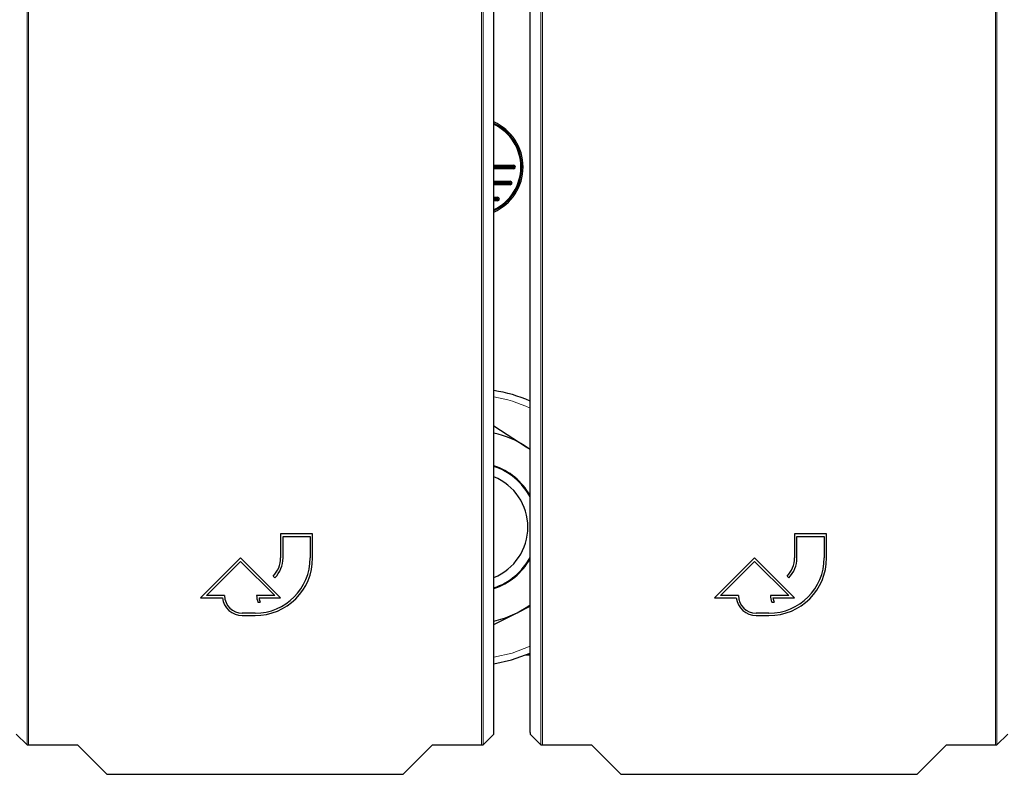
# Paper-space layout 'Blatt3' of a CAD drawing. Header units: millimetres. Extents: x 5 to 418, y 2 to 292.
# Tile 7 of 97: x 78 to 98, y 104 to 120. Entities that reach past the tile are written whole.
import ezdxf

# ---------------------------------------------------------------- set-up
doc = ezdxf.new("R2010")
doc.units = ezdxf.units.MM

psp = doc.layouts.new('Blatt3')

# ---------------------------------------------------------------- linework, layer by layer
at = {"color": 7, "linetype": 'Continuous', "lineweight": 18}
for p, q in [((77.957, 104.9872), (77.957, 126.8986)), ((77.9903, 126.8986), (77.9903, 104.9867)), ((87.4248, 104.9867), (87.4248, 126.8986)), ((87.4581, 126.8986), (87.4581, 104.9872)), ((88.665, 104.9872), (88.665, 126.8986)), ((88.6984, 126.8986), (88.6984, 104.9867)), ((98.1328, 104.9867), (98.1328, 126.8986)), ((98.1662, 126.8986), (98.1662, 104.9872)), ((88.0961, 117.0313), (88.096, 117.0602)), ((88.0961, 116.9858), (88.0961, 117.0147)), ((88.0266, 116.7269), (88.0266, 116.698)), ((88.0266, 116.6813), (88.0266, 116.6525)), ((87.7628, 116.3935), (87.7628, 116.3647)), ((87.7628, 116.348), (87.7628, 116.3191))]:
    psp.add_line(p, q, dxfattribs=at)
at = {"color": 7, "linetype": 'Continuous', "lineweight": 25}
for p, q in [((87.6859, 105.2478), (87.6859, 121.8228)), ((88.4372, 105.2478), (88.4372, 121.8228)), ((87.6859, 117.0602), (88.096, 117.0602)), ((87.6859, 117.0313), (88.0961, 117.0313)), ((87.6859, 117.0147), (88.0961, 117.0147)), ((88.0961, 116.9858), (87.6859, 116.9858)), ((87.6859, 116.7269), (88.0266, 116.7269)), ((87.6859, 116.698), (88.0266, 116.698)), ((87.6859, 116.6813), (88.0266, 116.6813)), ((88.0266, 116.6525), (87.6859, 116.6525)), ((87.6859, 116.3935), (87.7628, 116.3935)), ((87.6859, 116.3647), (87.7628, 116.3647)), ((87.6859, 116.348), (87.7628, 116.348)), ((87.7628, 116.3191), (87.6859, 116.3191)), ((87.6859, 111.6356), (88.3567, 111.1973)), ((88.4372, 111.1419), (88.3567, 111.1973)), ((88.3567, 111.1973), (88.4372, 111.1447)), ((83.9075, 109.3817), (83.2409, 109.3817)), ((83.2409, 109.3817), (83.2409, 108.8817)), ((83.9075, 108.8817), (83.9075, 109.3817)), ((94.6156, 109.3817), (93.9489, 109.3817)), ((93.9489, 109.3817), (93.9489, 108.8817)), ((94.6156, 108.8817), (94.6156, 109.3817)), ((83.2909, 108.8817), (83.2909, 109.3317)), ((83.2909, 109.3317), (83.8575, 109.3317)), ((83.8575, 109.3317), (83.8575, 108.8817)), ((93.9989, 108.8817), (93.9989, 109.3317)), ((93.9989, 109.3317), (94.5656, 109.3317)), ((94.5656, 109.3317), (94.5656, 108.8817)), ((82.4075, 108.8817), (81.5742, 108.0484)), ((81.6949, 108.0984), (82.4075, 108.811)), ((83.2409, 108.0484), (82.4075, 108.8817)), ((82.4075, 108.811), (83.1202, 108.0984)), ((93.1156, 108.8817), (92.2823, 108.0484)), ((92.403, 108.0984), (93.1156, 108.811)), ((93.9489, 108.0484), (93.1156, 108.8817)), ((93.1156, 108.811), (93.8282, 108.0984)), ((83.0847, 108.5046), (83.12, 108.4692)), ((93.7927, 108.5046), (93.8281, 108.4692)), ((81.5742, 108.0484), (82.0272, 108.0484)), ((82.0742, 108.0984), (81.6949, 108.0984)), ((83.1202, 108.0984), (82.7409, 108.0984)), ((82.7677, 107.9583), (82.8177, 107.9583)), ((82.7906, 108.0484), (83.2409, 108.0484)), ((92.2823, 108.0484), (92.7353, 108.0484)), ((92.7823, 108.0984), (92.403, 108.0984)), ((93.8282, 108.0984), (93.4489, 108.0984)), ((93.4757, 107.9583), (93.5257, 107.9583)), ((93.4987, 108.0484), (93.9489, 108.0484)), ((82.7075, 107.7317), (82.4409, 107.7317)), ((87.6859, 107.4956), (88.1659, 107.7385)), ((88.1659, 107.7385), (88.4372, 107.8758)), ((93.4156, 107.7317), (93.1489, 107.7317)), ((82.4409, 107.6817), (82.7075, 107.6817)), ((93.1489, 107.6817), (93.4156, 107.6817)), ((88.4372, 106.8563), (88.3373, 106.8563)), ((77.7297, 105.2145), (77.957, 104.9872)), ((87.4581, 104.9872), (87.6853, 105.2145)), ((88.4378, 105.2145), (88.665, 104.9872)), ((98.1662, 104.9872), (98.3934, 105.2145)), ((77.9903, 104.9867), (79.011, 104.9867)), ((79.011, 104.9867), (79.6218, 104.3759)), ((85.7933, 104.3759), (86.4041, 104.9867)), ((86.4041, 104.9867), (87.4248, 104.9867)), ((88.6984, 104.9867), (89.7191, 104.9867)), ((89.7191, 104.9867), (90.3299, 104.3759)), ((96.5013, 104.3759), (97.1121, 104.9867)), ((97.1121, 104.9867), (98.1328, 104.9867)), ((79.6218, 104.3759), (85.7933, 104.3759)), ((90.3299, 104.3759), (96.5013, 104.3759))]:
    psp.add_line(p, q, dxfattribs=at)
at = {"color": 7, "linetype": 'Continuous', "lineweight": 25, "flags": 128}
for points in [[(87.6859, 107.5683), (87.9253, 107.6359), (88.1659, 107.7385)], [(88.1659, 107.7385), (88.3911, 107.8716), (88.4372, 107.9041)], [(87.6859, 106.6793), (88.0521, 106.7585), (88.4372, 106.8988)]]:
    psp.add_lwpolyline(points, dxfattribs=at)
at = {"color": 7, "linetype": 'Continuous', "lineweight": 18, "flags": 128}
psp.add_lwpolyline([(87.6859, 106.8124), (88.0684, 106.9005), (88.4372, 107.0437)], dxfattribs=at)
at = {"color": 7, "linetype": 'Continuous', "lineweight": 25}
for centre, radius, start, end in [((87.2628, 117.023), 1.0297, 294.26044, 65.73956), ((87.2628, 117.023), 1.0008, 295.00746, 64.99254), ((87.2628, 117.023), 0.993, 295.21968, 64.78032), ((87.2628, 117.023), 0.9833, 295.48404, 64.51596), ((88.0962, 117.023), 0.0372, 269.93582, 90.28648), ((88.0962, 117.023), 0.00833, 269.71352, 90.28648), ((88.0266, 116.6897), 0.0372, 270, 90), ((88.0266, 116.6897), 0.00833, 270, 90), ((87.7628, 116.3563), 0.0372, 270, 90), ((87.7628, 116.3563), 0.00833, 270, 90), ((87.2628, 109.523), 2.875, 65.89019, 81.53755), ((87.2628, 109.523), 2, 56.84238, 77.78713), ((87.2628, 109.523), 1.3471, 29.33047, 71.69487), ((87.2628, 109.523), 1.3333, 28.26105, 71.49929), ((87.2628, 109.523), 1.1286, 292.01719, 67.98281), ((82.7075, 108.8817), 1.2, 270, 360), ((82.7075, 108.8817), 1.15, 270, 360), ((82.7075, 108.8817), 0.5333, 315, 360), ((82.7075, 108.8817), 0.5833, 315, 360), ((87.2628, 109.523), 1.3333, 288.50071, 331.73895), ((87.2628, 109.523), 1.3471, 288.30513, 330.66953), ((93.4156, 108.8817), 1.2, 270, 360), ((93.4156, 108.8817), 1.15, 270, 360), ((93.4156, 108.8817), 0.5333, 315, 360), ((93.4156, 108.8817), 0.5833, 315, 360), ((82.4409, 108.0984), 0.4167, 186.8921, 270), ((82.4409, 108.0984), 0.3667, 180, 270), ((83.1202, 108.0984), 0.3793, 180, 201.66618), ((83.1202, 108.0984), 0.3333, 188.62693, 204.84083), ((93.1489, 108.0984), 0.4167, 186.8921, 270), ((93.1489, 108.0984), 0.3667, 180, 270), ((93.8282, 108.0984), 0.3793, 180, 201.66618), ((93.8282, 108.0984), 0.3333, 188.62693, 204.84083)]:
    psp.add_arc(centre, radius, start, end, dxfattribs=at)
at = {"color": 7, "linetype": 'Continuous', "lineweight": 18}
psp.add_arc((87.2628, 109.523), 2.7434, 64.65416, 81.12842, dxfattribs=at)
at = {"color": 7, "linetype": 'Continuous', "lineweight": 25}
for centre, major_axis, start_param, end_param in [((87.6853, 105.2478), (0, 0.0333), 3.1590459, 4.712389), ((88.4378, 105.2478), (0, 0.0333), 1.5707963, 3.1241394), ((77.9903, 104.9872), (0.0333, 0), 3.1590459, 4.712389), ((87.4248, 104.9872), (0.0333, 0), 4.712389, 6.265732), ((88.6984, 104.9872), (0.0333, 0), 3.1590459, 4.712389), ((98.1328, 104.9872), (0.0333, 0), 4.712389, 6.265732)]:
    psp.add_ellipse(centre, major_axis=major_axis, ratio=0.0174551, start_param=start_param, end_param=end_param, dxfattribs=at)

doc.saveas('drawing.dxf')
